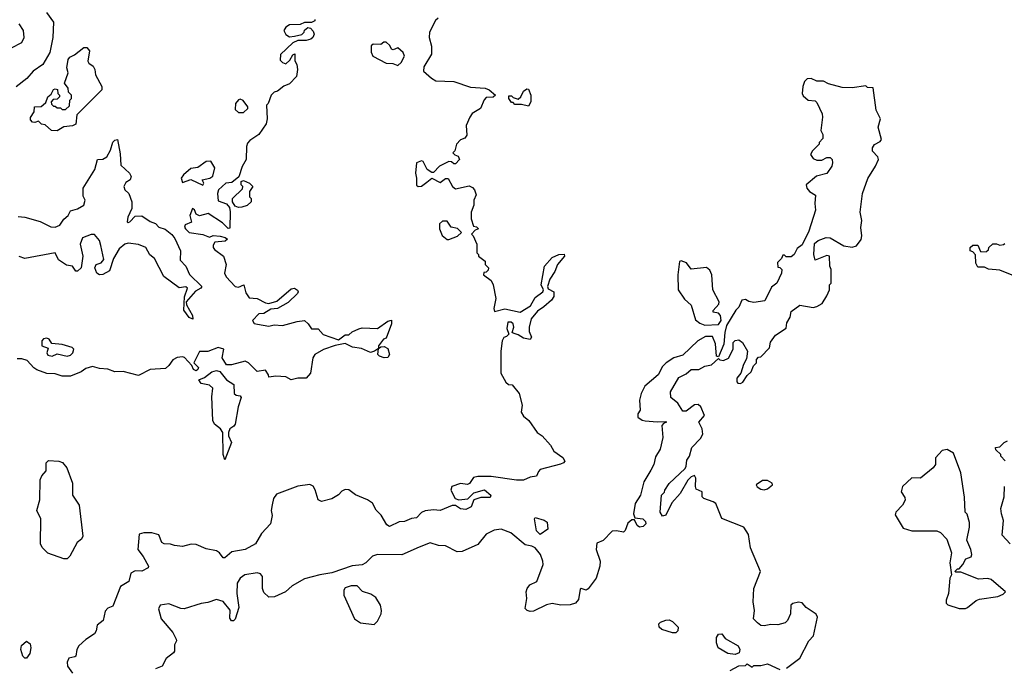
# Model space of a CAD drawing. Extents: x 2293830 to 2387798, y 66850 to 233222.
# Tile 19 of 192: x 2329415 to 2335221, y 138335 to 142150. Entities that reach past the tile are written whole.
import ezdxf

# ---------------------------------------------------------------- set-up
doc = ezdxf.new("R2010")
doc.units = 0

msp = doc.modelspace()

# ---------------------------------------------------------------- linework, layer by layer
at = {"layer": '0CON05XD'}
for points in [[(2329572.7, 142192.7), (2329614, 142135), (2329610, 142045), (2329592.5, 141955), (2329550.5, 141885), (2329495, 141845.8), (2329457.8, 141802.2), (2329395, 141753.8)], [(2331155, 142150), (2331155, 142142.5), (2331135, 142132.5), (2331095, 142132.5), (2331068.3, 142121.7), (2331005, 142118.8), (2330984.2, 142105.8), (2330973.3, 142085), (2330985, 142062.5), (2331005, 142047.5), (2331035, 142052.5), (2331078.8, 142061.2), (2331092.5, 142075), (2331095, 142087.5), (2331115, 142102.5), (2331129.3, 142099.3), (2331145, 142082.5), (2331151.2, 142065), (2331143.8, 142045), (2331132.5, 142035), (2331105, 142026.7), (2331055, 142027.5), (2331026.4, 142013.6), (2330953.8, 141945), (2330951.3, 141911.3), (2330965, 141896.2), (2330985, 141890), (2331008.8, 141911.2), (2331025, 141942.5), (2331037.1, 141947.1), (2331036.9, 141906.9), (2331049.2, 141885), (2331053.3, 141855), (2331046.7, 141815), (2331005, 141772), (2330973, 141757), (2330935, 141727.5), (2330915, 141722.5), (2330897.5, 141705), (2330880, 141655), (2330870, 141645), (2330873.3, 141565), (2330867.5, 141535), (2330825, 141472.5), (2330772.7, 141437.3), (2330758.8, 141421.2), (2330751.7, 141401.7), (2330750, 141325), (2330726.1, 141283.9), (2330707, 141223), (2330665, 141190), (2330630, 141185), (2330586.7, 141145), (2330582, 141125), (2330585, 141080), (2330635, 141062.5), (2330651.7, 141041.7), (2330656.7, 141016.7), (2330655, 140920), (2330645, 140917.5), (2330610.6, 140950.6), (2330525.6, 141005.6), (2330475, 140992.5), (2330455, 141002.5), (2330445, 141027.5), (2330433.3, 141035), (2330418, 140995), (2330427.5, 140955), (2330390.7, 140939.3), (2330387.1, 140925), (2330391.8, 140915), (2330415, 140893.9), (2330495, 140882.5), (2330535, 140866), (2330555, 140876.2), (2330597, 140873), (2330627.5, 140865), (2330640, 140855), (2330626.4, 140843.6), (2330565, 140837.5), (2330555, 140820), (2330556, 140805), (2330563.2, 140793.2), (2330616, 140755), (2330632, 140705), (2330622, 140655), (2330632.1, 140632.1), (2330685, 140575.8), (2330705, 140572), (2330737.5, 140585), (2330748.3, 140538.3), (2330768.8, 140508.8), (2330815.8, 140504.2), (2330865, 140480), (2330885, 140476.2), (2330930.4, 140489.6), (2331015, 140562), (2331035, 140566), (2331053.6, 140553.6), (2331057.5, 140545), (2331053.3, 140535), (2330998.9, 140481.1), (2330935, 140445.8), (2330895, 140441.4), (2330855, 140416.7), (2330824.4, 140415), (2330787.5, 140375), (2330797.5, 140357.5), (2330816.7, 140353.3), (2330885, 140342.2), (2330915, 140349.1), (2330964.4, 140345.6), (2331050.4, 140369.6), (2331094.5, 140374.5), (2331116.1, 140356.1), (2331135, 140326), (2331175, 140325.8), (2331205, 140293.3), (2331295, 140261.2), (2331335, 140290), (2331355, 140290), (2331375, 140307.5), (2331415, 140326.2), (2331435, 140332.5), (2331525, 140327.1), (2331585, 140370.8), (2331607.3, 140377.3), (2331606.9, 140355), (2331575, 140270), (2331560, 140265), (2331530, 140225), (2331530, 140210), (2331545, 140220), (2331565, 140222.5), (2331585, 140210), (2331596.2, 140175), (2331585, 140157.5), (2331565, 140154.2), (2331537.5, 140165), (2331527.5, 140175), (2331530, 140210), (2331506.7, 140193.3), (2331483.8, 140186.2), (2331429.7, 140209.7), (2331378.3, 140218.3), (2331335, 140240), (2331275, 140228), (2331207, 140203), (2331156.1, 140173.9), (2331143.8, 140155), (2331130.6, 140065), (2331104.6, 140035.4), (2331055, 140034.3), (2331015.9, 140025.9), (2330985, 140042), (2330925, 140046.2), (2330885, 140040), (2330882.5, 140055), (2330865, 140082.5), (2330815, 140073.3), (2330765, 140125.6), (2330745, 140134.3), (2330664.1, 140114.1), (2330635, 140114.2), (2330609.2, 140155), (2330618, 140205), (2330585, 140215.6), (2330525, 140192.5), (2330475, 140192.5), (2330442.5, 140125), (2330468.6, 140098.6), (2330465.7, 140085), (2330455, 140078.8), (2330440, 140085), (2330430, 140110), (2330385.9, 140155.9), (2330375, 140160), (2330343.6, 140156.4), (2330317, 140143), (2330295, 140110), (2330275, 140092.5), (2330184, 140086), (2330115, 140050), (2330025, 140074), (2329975, 140071.2), (2329935, 140088.8), (2329885, 140091.2), (2329845, 140103.3), (2329805, 140092.5), (2329777.7, 140072.3), (2329715, 140047.5), (2329665, 140047.5), (2329625, 140060), (2329575, 140062), (2329515, 140084), (2329497.5, 140095), (2329458.3, 140138.3), (2329428.3, 140148.3), (2329400.7, 140149.3)], [(2331881.7, 142158.3), (2331866.7, 142145), (2331832.5, 142075), (2331830, 142045), (2331843, 141993), (2331843.6, 141946.4), (2331798.3, 141871.7), (2331795.8, 141845), (2331843.8, 141803.8), (2331869.7, 141789.7), (2331975, 141785.3), (2332072.4, 141752.4), (2332160, 141745), (2332183.3, 141735), (2332220, 141705), (2332207, 141693), (2332165, 141690), (2332153.3, 141676.7), (2332132.5, 141625), (2332083.6, 141596.4), (2332070, 141575), (2332047.5, 141525), (2332051.7, 141468.3), (2332039.3, 141450.7), (2332015, 141440), (2331990, 141415), (2331980, 141375), (2331970, 141365), (2331981.7, 141351.7), (2332000, 141345), (2332007.5, 141325), (2331985, 141300), (2331975, 141300), (2331961.7, 141311.7), (2331945, 141312.5), (2331890, 141285), (2331855, 141247.5), (2331845, 141247.5), (2331817.5, 141265), (2331795, 141312.5), (2331785, 141316.7), (2331755, 141306), (2331748, 141245), (2331755.8, 141215), (2331754.1, 141174.1), (2331765, 141166.2), (2331785, 141168), (2331815, 141191.2)], [(2329366.2, 141983.8), (2329427.1, 142015), (2329442.1, 142045), (2329436.4, 142085), (2329411.4, 142125)], [(2329635, 141493.8), (2329602.5, 141495), (2329565, 141530), (2329543.3, 141533.3), (2329525, 141550), (2329505, 141542.5), (2329490, 141545), (2329478.3, 141558.3), (2329478.3, 141571.7), (2329500, 141605), (2329502.5, 141635), (2329541.7, 141638.3), (2329553, 141647), (2329568.3, 141661.7), (2329580, 141695), (2329600, 141710), (2329615, 141736.7), (2329625, 141742.5), (2329638.3, 141738.3), (2329640, 141715), (2329650, 141705), (2329650, 141695), (2329635, 141680), (2329611.7, 141678.3), (2329600, 141665), (2329601.7, 141651.7), (2329615, 141640), (2329625, 141640), (2329635, 141630), (2329655, 141630), (2329665, 141620), (2329685, 141620), (2329708.3, 141641.7), (2329710, 141675), (2329720, 141685), (2329720, 141705), (2329701.7, 141721.7), (2329700, 141745), (2329680, 141775), (2329700, 141835), (2329693.3, 141865), (2329700, 141915), (2329711.2, 141928.8), (2329738.8, 141941.2), (2329793.9, 141986.1), (2329810, 141985), (2329826.7, 141965), (2329817.5, 141905), (2329823.3, 141893.3), (2329847.5, 141875), (2329857.5, 141855), (2329862.5, 141825), (2329900, 141755), (2329900, 141735), (2329751.7, 141588.3), (2329746.4, 141533.6), (2329726.1, 141523.9), (2329675, 141517.5), (2329635, 141493.8)], [(2331645, 141880), (2331665, 141897.5), (2331684.2, 141935), (2331675.5, 141955.5), (2331645, 141982.5), (2331617.7, 141972.3), (2331607.5, 141975), (2331597, 141997), (2331575, 142017.5), (2331563.2, 142016.8), (2331545, 142003.3), (2331500, 142005), (2331487.5, 141995), (2331487, 141957), (2331497.5, 141935), (2331575, 141893.8), (2331615, 141891.2), (2331645, 141880)], [(2333936.1, 138323.9), (2334015, 138383.8), (2334068, 138485), (2334096.1, 138513.9), (2334120, 138625), (2334111.7, 138641.7), (2334052.1, 138682.1), (2334029.3, 138709.3), (2334007, 138713), (2333973.8, 138706.2), (2333962.5, 138695), (2333960, 138645), (2333942.5, 138605), (2333928.3, 138591.7), (2333885, 138580), (2333845, 138581.2), (2333805, 138574), (2333785, 138576.2), (2333765, 138591.2), (2333742.5, 138615), (2333747.5, 138665), (2333740, 138715), (2333743.3, 138795), (2333783.3, 138895), (2333724.3, 139034.3), (2333712.3, 139112.3), (2333686, 139156), (2333556.1, 139206.1), (2333520, 139295), (2333505, 139306.2), (2333450, 139325), (2333440, 139335), (2333440, 139365), (2333405, 139380), (2333400, 139395), (2333402.5, 139445), (2333395, 139460), (2333375, 139452.5), (2333355, 139433.3), (2333310, 139355), (2333260.8, 139299.2), (2333225, 139227.5), (2333205, 139220), (2333192.5, 139245), (2333200, 139345), (2333218.3, 139361.7), (2333220, 139375), (2333245, 139412.5), (2333338.5, 139501.5), (2333345.7, 139515), (2333349.5, 139550.5), (2333363.8, 139575), (2333378.8, 139625), (2333430.3, 139679.7), (2333443.8, 139705), (2333440, 139735), (2333420, 139775), (2333452.5, 139815), (2333432.5, 139865), (2333415, 139880), (2333395, 139877.5), (2333345, 139840), (2333325, 139840), (2333296.4, 139886.4), (2333255, 139920), (2333252.5, 139955), (2333301.2, 140038.8), (2333345, 140061.2), (2333374.1, 140085.9), (2333420, 140085), (2333455, 140106.2), (2333495, 140113.8), (2333535, 140150), (2333543, 140143), (2333565, 140140), (2333595, 140152.5), (2333622.5, 140205), (2333622.5, 140245), (2333635, 140257.5), (2333655, 140260), (2333677.5, 140245), (2333707.5, 140195), (2333701.7, 140148.3), (2333682.5, 140115), (2333667.5, 140065), (2333643.8, 140035), (2333643.6, 140013.6), (2333650, 140005), (2333665, 140002.5), (2333679.3, 140010.7), (2333705, 140050), (2333728.3, 140071.7), (2333741.7, 140108.3), (2333760, 140125), (2333760, 140145), (2333771.7, 140158.3), (2333785, 140160), (2333836.1, 140213.9), (2333843, 140247), (2333872, 140288), (2333935, 140330), (2333938.3, 140361.7), (2333957.5, 140395), (2333965, 140427.5), (2334015, 140466.2), (2334095, 140452.5), (2334115, 140457.5), (2334147.5, 140475), (2334175, 140520), (2334190, 140555), (2334190, 140585), (2334200, 140595), (2334200, 140675), (2334192.5, 140695), (2334190, 140755), (2334175, 140757.5), (2334105, 140730), (2334097.5, 140765), (2334101.7, 140828.3), (2334123, 140847), (2334170, 140865), (2334195, 140862.5), (2334275, 140816), (2334325, 140807.5), (2334348.8, 140815), (2334376.6, 140853.4), (2334380.6, 140875), (2334374.2, 140924.2), (2334380.6, 140965), (2334371.4, 141015), (2334385.6, 141125), (2334417.3, 141212.7), (2334462.5, 141285), (2334480, 141325), (2334475, 141340), (2334443.9, 141373.9), (2334443.6, 141393.6), (2334455, 141412.5), (2334488.3, 141431.7), (2334497, 141443), (2334478, 141515), (2334491.2, 141565), (2334466.2, 141615), (2334448.3, 141748.3), (2334415, 141750), (2334405, 141760), (2334325, 141747.5), (2334265, 141748.8), (2334185, 141771.2), (2334155, 141787.5), (2334115, 141787.5), (2334083, 141803), (2334059.3, 141800.7), (2334043.3, 141785), (2334033.9, 141756.1), (2334030, 141715), (2334035, 141700), (2334063.9, 141673.9), (2334105, 141670), (2334115, 141660), (2334147.5, 141595), (2334150, 141575), (2334140, 141495), (2334151.7, 141471.7), (2334151.7, 141448.3), (2334130, 141425), (2334130, 141415), (2334090, 141375)], [(2332415, 141640), (2332375, 141650), (2332335, 141650), (2332325, 141660), (2332315, 141660), (2332300, 141685), (2332300, 141700), (2332315, 141700), (2332325, 141690), (2332355, 141680), (2332370, 141695), (2332385, 141727.5), (2332405, 141742.5), (2332415, 141740), (2332430, 141705), (2332430, 141665), (2332415, 141640)], [(2330735, 141602.5), (2330760, 141625), (2330760, 141635), (2330733, 141673), (2330715, 141680), (2330705, 141677.5), (2330686.7, 141655), (2330685, 141620), (2330705, 141602.5), (2330735, 141602.5)], [(2329405, 140988.8), (2329444.3, 140984.3), (2329535, 140959.4), (2329598.4, 140928.4), (2329625, 140925.8), (2329652.5, 140937.5), (2329675, 140973.5), (2329700.6, 140995), (2329715, 141021.2), (2329755, 141033.8), (2329792.5, 141055), (2329800, 141085), (2329788.3, 141108.3), (2329790, 141155), (2329858, 141265), (2329873.3, 141325), (2329905, 141327.5), (2329929.4, 141340.6), (2329951.1, 141378.9), (2329965, 141426), (2329975, 141438), (2329992.5, 141442.5), (2330007.7, 141357.7), (2330011.2, 141291.2), (2330063.3, 141245), (2330072, 141225), (2330066.2, 141205), (2330040, 141190), (2330029.6, 141165), (2330035.4, 141145), (2330057.8, 141125), (2330075.5, 141074.5), (2330076.2, 141035), (2330052.9, 140985), (2330048, 140958), (2330055, 140952.5), (2330065, 140958), (2330095, 140990), (2330135, 140992), (2330185, 140958.5), (2330215, 140947.1), (2330234.7, 140924.7), (2330273.5, 140913.5), (2330312.1, 140882.1), (2330329.4, 140859.4), (2330362.2, 140785), (2330361.7, 140731.7), (2330394.4, 140695), (2330416.9, 140646.9), (2330488.1, 140575), (2330483.8, 140565), (2330451.1, 140548.9), (2330396, 140485), (2330398.3, 140468.3), (2330433.3, 140405), (2330435, 140383.8), (2330415, 140392), (2330382.2, 140435), (2330385.8, 140515), (2330404, 140565), (2330395, 140574), (2330355, 140568.1), (2330265, 140633.6), (2330210, 140740), (2330182.9, 140762.9), (2330158.6, 140805), (2330115, 140822.9), (2330055, 140832), (2330035, 140826), (2330001.7, 140798.3), (2329968.8, 140741.2), (2329945, 140667.5), (2329905, 140646.7), (2329886.4, 140643.6), (2329870, 140655), (2329858.8, 140685), (2329866.7, 140705), (2329895, 140716), (2329910.8, 140735), (2329892.9, 140817.1), (2329886.1, 140846.1), (2329855, 140882), (2329837.3, 140882.7), (2329785, 140862.5), (2329772, 140825), (2329786.2, 140755), (2329776.7, 140685), (2329755, 140666.7), (2329745, 140666.7), (2329726.7, 140695), (2329691.8, 140701.8), (2329643.8, 140733.8), (2329625, 140773.8), (2329445, 140740.4), (2329412, 140752)], [(2334090, 141375), (2334077.5, 141355), (2334095, 141330), (2334115, 141320), (2334145, 141320), (2334175, 141337.5), (2334195, 141337.5), (2334206.7, 141325), (2334208.8, 141305), (2334203.3, 141285), (2334175, 141241.2), (2334113, 141227), (2334052.5, 141175), (2334056.4, 141156.4), (2334073.3, 141135), (2334107.5, 141115), (2334103.8, 141065), (2334108, 141025), (2334068, 140902), (2334028.3, 140821.7), (2334000.5, 140799.5), (2333982.5, 140765), (2333965, 140750), (2333935, 140750), (2333925, 140760), (2333915, 140760), (2333908.3, 140741.7), (2333883, 140717), (2333885, 140690), (2333898.3, 140688.3), (2333910, 140675), (2333907.5, 140655), (2333880, 140595), (2333849.3, 140570.7), (2333809.3, 140490.7), (2333745, 140482), (2333715, 140488), (2333695, 140499.2), (2333673.8, 140495), (2333656.1, 140453.9), (2333637.5, 140435), (2333582.5, 140345), (2333572.5, 140305), (2333568, 140235), (2333535, 140160), (2333523.3, 140165), (2333518, 140238), (2333501.2, 140281.2), (2333458.8, 140281.2), (2333413.3, 140255), (2333325, 140171.2), (2333272.5, 140155), (2333226.7, 140125), (2333205.9, 140104.1), (2333180, 140055), (2333101.7, 139988.3), (2333079.4, 139945), (2333070, 139905), (2333073, 139847), (2333060, 139825), (2333060, 139805), (2333085, 139787.5), (2333103.9, 139783.9), (2333175, 139776.7), (2333225, 139780), (2333230, 139775), (2333211.7, 139768.3), (2333202.5, 139755), (2333207.5, 139685), (2333192.5, 139615), (2333165, 139570), (2333153.9, 139526.1), (2333137.7, 139492.3), (2333096.4, 139423.6), (2333076.7, 139345), (2333044.2, 139295), (2333033.8, 139235), (2333041.7, 139211.7), (2333090, 139205), (2333105, 139190), (2333107.5, 139175), (2333090.7, 139159.3), (2333070, 139155), (2333056.7, 139165), (2333040, 139200), (2333025, 139198.8), (2333000.7, 139179.3), (2332984.5, 139135.5), (2332975, 139125.7), (2332935, 139134.6), (2332908.7, 139131.3), (2332855, 139077.1), (2332818, 139062), (2332814.4, 139025), (2332837.3, 138955), (2332835.6, 138925), (2332813.5, 138855), (2332768.1, 138791.9), (2332755, 138783.8), (2332725, 138793.3), (2332720.8, 138789.2), (2332710.8, 138729.2), (2332692.7, 138707.3), (2332661.4, 138698.6), (2332605.8, 138695.8), (2332555, 138706.2), (2332522.3, 138697.7), (2332445, 138660), (2332425, 138659.2), (2332406.7, 138665), (2332396.4, 138676.4), (2332406.2, 138735), (2332402.5, 138775), (2332407.5, 138795), (2332423.9, 138816.1), (2332464.1, 138835.9), (2332502, 138935), (2332500, 138955), (2332485.6, 138995), (2332455, 139034), (2332435, 139044), (2332395, 139051.2), (2332311.6, 139121.6), (2332255, 139143.8), (2332212.3, 139137.7), (2332165, 139114.5), (2332117.1, 139052.9), (2332025, 139011.4), (2331995, 139011.2), (2331925.4, 139045.4), (2331885, 139047.9), (2331835, 139064.2), (2331771.2, 139038.8), (2331668, 138992), (2331525, 138994), (2331495, 138983.8), (2331456.2, 138945), (2331435, 138932.9), (2331375, 138927.8), (2331255.6, 138885.6), (2331184.3, 138874.3), (2331095, 138850.5), (2331020.9, 138809.1), (2330982, 138775), (2330917.5, 138745), (2330883.5, 138743.5), (2330855, 138770), (2330847.1, 138795), (2330846.4, 138865), (2330835, 138880.7), (2330815, 138886.7), (2330742.9, 138875), (2330715.5, 138855), (2330697.3, 138825), (2330695.5, 138765), (2330707.3, 138682.7), (2330685.9, 138614.1), (2330675, 138603.3), (2330664.2, 138604.2), (2330655, 138620), (2330656.1, 138666.1), (2330615, 138717.5), (2330575, 138730), (2330525, 138712), (2330485, 138706.2), (2330385.5, 138674.5), (2330365, 138676.9), (2330295, 138704.3), (2330243.8, 138695), (2330234.3, 138675), (2330250, 138615), (2330318.8, 138535), (2330337.5, 138495), (2330340, 138485), (2330328.3, 138461.7), (2330327.5, 138425), (2330322.5, 138415), (2330278.3, 138381.7), (2330255, 138336.7), (2330215, 138320)], [(2330495, 141173.3), (2330500, 141185), (2330491.2, 141205), (2330536.3, 141213.7), (2330553.2, 141226.8), (2330565.7, 141275.7), (2330542.5, 141315), (2330515, 141312.7), (2330465, 141277.5), (2330425, 141272.5), (2330380.5, 141235), (2330367.9, 141215), (2330375, 141190), (2330425, 141206.7), (2330495, 141173.3)], [(2331815, 141191.2), (2331845, 141213.8), (2331895, 141190), (2331925, 141212.5), (2331941.7, 141211.7), (2331967.5, 141165), (2331985, 141152.5), (2332065, 141170), (2332085, 141160), (2332097.5, 141145), (2332107, 141117), (2332092.5, 141085), (2332093.3, 141055), (2332077.5, 141015), (2332077.5, 140975), (2332091.7, 140931.7), (2332108.3, 140928.3), (2332120, 140915), (2332101.7, 140908.3), (2332080, 140885), (2332090, 140875), (2332110, 140825), (2332110, 140775), (2332120, 140765), (2332120, 140755), (2332160, 140725), (2332160, 140705), (2332180, 140685), (2332178.3, 140671.7), (2332165, 140660), (2332151.7, 140658.3), (2332150, 140645), (2332195, 140610), (2332207.5, 140585), (2332223.3, 140505), (2332210, 140445), (2332215, 140427.5), (2332275, 140444.2), (2332366.2, 140423.8), (2332428.1, 140461.9), (2332455, 140510), (2332500.5, 140545), (2332503.1, 140555), (2332489.4, 140585), (2332509.2, 140695), (2332555, 140745.8), (2332595, 140764), (2332625, 140766.7), (2332627.5, 140755), (2332587.1, 140705), (2332570.6, 140665), (2332540.9, 140619.1), (2332527.2, 140575), (2332532.1, 140562.1), (2332565.6, 140545), (2332565, 140517.5), (2332550, 140495), (2332506.2, 140455), (2332469.3, 140430.8), (2332431.2, 140385), (2332418.4, 140335), (2332420.2, 140310.2), (2332432.5, 140277.5), (2332425, 140262.5), (2332385, 140270), (2332355, 140290), (2332325, 140300), (2332320, 140305), (2332328, 140335), (2332324, 140355), (2332313.3, 140365), (2332294.4, 140365), (2332287.5, 140327.5), (2332300, 140295), (2332285, 140280), (2332270, 140275), (2332260, 140255), (2332252.5, 140195), (2332252.5, 140065), (2332280.7, 140010.7), (2332298.3, 139998.3), (2332320, 139995), (2332360, 139945), (2332377.5, 139875), (2332372.5, 139835), (2332385, 139810), (2332417.5, 139785), (2332466.7, 139715), (2332495, 139693.8), (2332545, 139638.8), (2332563.8, 139605), (2332617, 139567), (2332630, 139545), (2332622.5, 139535), (2332603.2, 139526.8), (2332485, 139495.8), (2332474, 139485), (2332463.3, 139456.7), (2332425, 139450), (2332385, 139432.9), (2332345, 139433.1), (2332195, 139455.4), (2332117.5, 139455), (2332090.2, 139449.8), (2332066.6, 139413.4), (2332055, 139408), (2332015, 139414), (2331962.5, 139395), (2331957.5, 139375), (2331982.5, 139325), (2332005, 139316.7), (2332057, 139323), (2332092.5, 139357.5), (2332155, 139376.2), (2332192.5, 139345), (2332188.8, 139331.2), (2332135, 139331.2), (2332093, 139317), (2332077.5, 139275), (2332045, 139259.2), (2332015, 139264.2), (2331985, 139283.3), (2331965, 139283.8), (2331895, 139253.8), (2331855, 139257.5), (2331805, 139252.5), (2331785, 139242.5), (2331755, 139211.2), (2331725, 139206.2), (2331685, 139188.8), (2331653, 139187), (2331595, 139160), (2331579.3, 139169.3), (2331547, 139227), (2331517, 139257), (2331495, 139297.5), (2331465, 139316.7), (2331395, 139346.2), (2331355, 139376.7), (2331335, 139377.5), (2331315, 139367.5), (2331295, 139347.5), (2331255, 139323.3), (2331195, 139306.7), (2331175, 139317.5), (2331157, 139377), (2331145, 139397.5), (2331125, 139407.5), (2331055, 139397.5), (2330929.3, 139350.7), (2330912.5, 139325), (2330903, 139287), (2330897.5, 139255), (2330903.8, 139225), (2330893.6, 139176.4), (2330841.7, 139118.3), (2330805, 139056.7), (2330745.4, 139024.6), (2330665, 139009.4), (2330625, 138974), (2330614.2, 138974.2), (2330593.3, 139005), (2330575.9, 139015.9), (2330515, 139028.8), (2330455, 139054.2), (2330425.8, 139055.8), (2330375, 139041.9), (2330327, 139047), (2330305, 139056.2), (2330267, 139057), (2330252.5, 139065), (2330235, 139110), (2330195, 139123.3), (2330147, 139123), (2330120, 139115), (2330112.5, 139025), (2330143.6, 138983.6), (2330173.8, 138925), (2330173.3, 138915), (2330135, 138896), (2330095, 138897.5), (2330070, 138885), (2330057.5, 138835), (2330010, 138805), (2329965, 138690), (2329935, 138677.5), (2329919.3, 138660.7), (2329908, 138605), (2329871.7, 138578.3), (2329866.2, 138545), (2329855, 138526.7), (2329805, 138494), (2329764, 138455), (2329751.2, 138435), (2329746.7, 138395), (2329739.3, 138390.7), (2329705, 138383.3), (2329695, 138360), (2329695.8, 138335), (2329725.7, 138295)], [(2330705, 141042.5), (2330685, 141050), (2330670, 141075), (2330670, 141095), (2330728.3, 141151.7), (2330730, 141165), (2330720, 141175), (2330720, 141195), (2330735, 141200), (2330770, 141185), (2330790, 141165), (2330770, 141135), (2330770, 141105), (2330780, 141095), (2330780, 141075), (2330757, 141053), (2330725, 141043.3), (2330705, 141042.5)], [(2331945, 140852.5), (2331997, 140873), (2332020, 140895), (2331997, 140917), (2331960, 140925), (2331935, 140960), (2331908.3, 140961.7), (2331890, 140945), (2331890, 140915), (2331907, 140877), (2331935, 140853.3), (2331945, 140852.5)], [(2335365, 140602.5), (2335195, 140671.2), (2335128.3, 140678.3), (2335105, 140690), (2335065, 140690), (2335053.6, 140713.6), (2335051.7, 140761.7), (2335035, 140780), (2335020, 140785), (2335020, 140805), (2335035, 140820), (2335065, 140820), (2335081.7, 140781.7), (2335115, 140780), (2335120, 140785), (2335128.3, 140791.7), (2335130, 140805), (2335153, 140827), (2335175, 140827.5), (2335195, 140820), (2335217, 140823), (2335225, 140830)], [(2333455, 140347.1), (2333535, 140351.8), (2333551.3, 140375), (2333547.5, 140405), (2333535, 140418.6), (2333504.2, 140424.2), (2333503.6, 140433.6), (2333538.3, 140471.7), (2333538.8, 140485), (2333502, 140555), (2333496.2, 140645), (2333485, 140672.5), (2333465, 140686.7), (2333375, 140677.5), (2333347.5, 140715), (2333315, 140726.7), (2333305, 140722.5), (2333296.7, 140645), (2333298.8, 140555), (2333335, 140500), (2333373.8, 140465), (2333399.5, 140379.5), (2333425, 140360), (2333455, 140347.1)], [(2329695, 140163.8), (2329715, 140170.8), (2329728.9, 140185), (2329734.2, 140205), (2329723.8, 140215), (2329665, 140234.2), (2329605, 140240), (2329589.2, 140265), (2329575, 140271.1), (2329555, 140266.7), (2329544.6, 140255.4), (2329545.7, 140225.7), (2329582.5, 140212.5), (2329574.3, 140185), (2329580.3, 140170.3), (2329605.7, 140164.3), (2329635, 140177.5), (2329695, 140163.8)], [(2330625, 139553.3), (2330614.6, 139585), (2330612.1, 139715), (2330599.5, 139735), (2330563.3, 139763.3), (2330554.4, 139785), (2330547.1, 139925), (2330552.9, 139975), (2330535, 139992.9), (2330484.3, 140004.3), (2330471.2, 140025), (2330505, 140039.2), (2330548.2, 140071.8), (2330575, 140080), (2330595, 140074.5), (2330634.3, 140024.3), (2330678.3, 139998.3), (2330679.5, 139945), (2330691.2, 139935), (2330715, 139930), (2330720.7, 139920.7), (2330703.5, 139865), (2330685.9, 139764.1), (2330678.6, 139751.4), (2330654.6, 139735), (2330645.3, 139715), (2330646.5, 139695), (2330664.2, 139655), (2330625, 139553.3)], [(2335227, 139547), (2335200, 139575), (2335200, 139585), (2335171.7, 139611.7), (2335170, 139625), (2335195, 139630), (2335220, 139655), (2335240, 139665)], [(2334955, 138676.7), (2334993, 138677), (2335005, 138682.5), (2335055, 138723.3), (2335075, 138731.2), (2335182.3, 138747.7), (2335215, 138760), (2335227.5, 138775), (2335143.3, 138846.7), (2335125, 138853.8), (2335068.3, 138848.3), (2334965, 138890), (2334935, 138890), (2334930, 138895), (2334945, 138910), (2334955, 138910), (2334977.5, 138935), (2334995, 138970), (2335025, 138980), (2335030, 138995), (2335023.3, 139025), (2334999.3, 139079.3), (2335016.7, 139155), (2335016.4, 139183.6), (2335002.5, 139232.5), (2334990, 139245), (2334987, 139333), (2334965.8, 139475.8), (2334921.7, 139591.7), (2334885, 139614.2), (2334855, 139608), (2334815.8, 139565), (2334816, 139525), (2334801.2, 139505), (2334727.5, 139445), (2334675, 139446.7), (2334620, 139395), (2334612.5, 139365), (2334635, 139330), (2334636.7, 139315), (2334620, 139285), (2334582.5, 139245), (2334578.3, 139228.3), (2334625, 139150), (2334675, 139133.8), (2334824.3, 139134.3), (2334844.3, 139124.3), (2334882.5, 139085), (2334910, 139005), (2334900, 138945), (2334910, 138875), (2334900, 138855), (2334892.5, 138765), (2334877.5, 138725), (2334878.3, 138708.3), (2334888.3, 138698.3), (2334955, 138676.7)], [(2329695, 138970), (2329675, 138970), (2329581.7, 139001.7), (2329547.5, 139035), (2329537, 139057), (2329538.8, 139205), (2329516.2, 139255), (2329533.6, 139316.4), (2329536.2, 139435), (2329545, 139458.6), (2329571.5, 139488.5), (2329570, 139535), (2329585, 139548.8), (2329645.8, 139545.8), (2329666.9, 139536.9), (2329693.8, 139505), (2329726, 139415), (2329727.1, 139345), (2329765.8, 139285), (2329787.9, 139102.1), (2329780, 139085), (2329753.3, 139065), (2329710, 138985), (2329695, 138970)], [(2333805, 139375.8), (2333825, 139382), (2333853.3, 139405), (2333852.5, 139415), (2333825, 139430.8), (2333795, 139431.5), (2333758, 139405), (2333763, 139393), (2333785, 139379.2), (2333805, 139375.8)], [(2335255, 139057.5), (2335208.3, 139108.3), (2335216.7, 139195), (2335203.8, 139235), (2335201.2, 139265), (2335220, 139335), (2335222.5, 139395)], [(2332485, 139112.5), (2332462, 139135), (2332451.2, 139205), (2332455, 139212.5), (2332507.5, 139197.5), (2332526.2, 139185), (2332530, 139145), (2332485, 139112.5)], [(2331505, 138581.2), (2331525, 138602), (2331545.9, 138645), (2331549.2, 138665), (2331542.9, 138695), (2331515, 138740), (2331485, 138761.4), (2331435.8, 138775.8), (2331405, 138810.6), (2331369.7, 138810.3), (2331335, 138798), (2331325.8, 138784.2), (2331327.1, 138755), (2331389.2, 138615), (2331425, 138591.4), (2331505, 138581.2)], [(2333285, 138533.3), (2333265, 138533.3), (2333201.7, 138551.7), (2333186.7, 138565), (2333183.9, 138586.1), (2333193.9, 138596.1), (2333225, 138606.7), (2333245, 138608.8), (2333265, 138598.8), (2333298.8, 138565), (2333296.7, 138545), (2333285, 138533.3)], [(2333635, 138403.8), (2333590.6, 138410.6), (2333533.8, 138445), (2333524.1, 138474.1), (2333524, 138505), (2333535, 138523.8), (2333555.7, 138525.7), (2333575, 138500), (2333651.2, 138455), (2333661.2, 138435), (2333657.5, 138415), (2333635, 138403.8)], [(2329455, 138382.5), (2329445, 138382.5), (2329433.3, 138395), (2329421.2, 138435), (2329425, 138457.5), (2329455, 138482.5), (2329477, 138467), (2329480, 138445), (2329475, 138410), (2329455, 138382.5)], [(2333605, 138310), (2333655, 138337.5), (2333695, 138340), (2333705, 138350), (2333735, 138330), (2333745, 138340), (2333785, 138340), (2333825, 138350), (2333897, 138317)]]:
    msp.add_lwpolyline(points, dxfattribs=at)

doc.saveas('drawing.dxf')
